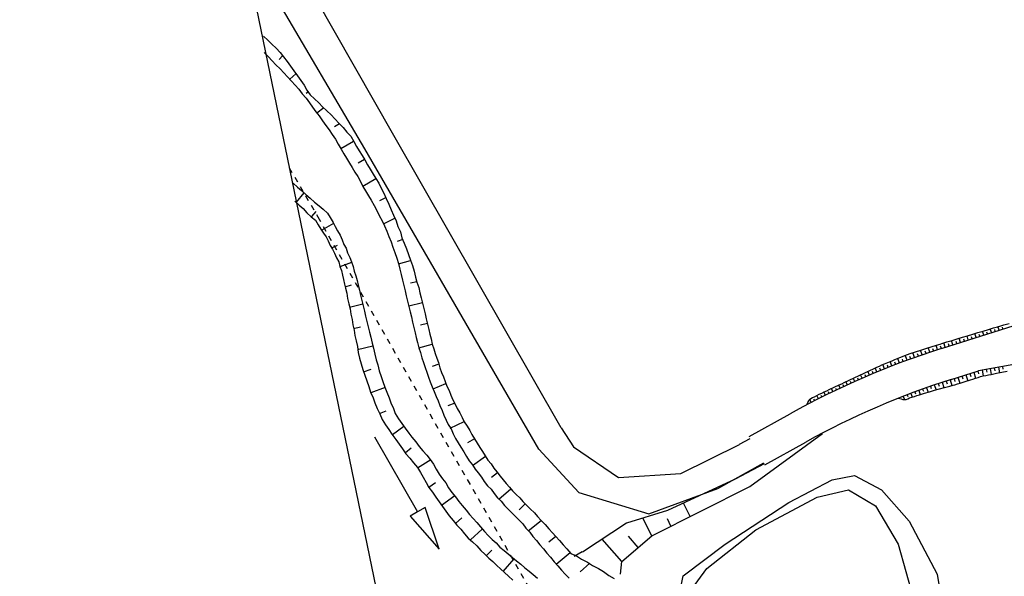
# Model space of a CAD drawing. Extents: x 447045 to 447634, y 442020 to 443192.
# Tile 4 of 82: x 447251 to 447342, y 442148 to 442200. Entities that reach past the tile are written whole.
import ezdxf

# ---------------------------------------------------------------- set-up
doc = ezdxf.new("R2010")
doc.units = 0
doc.header["$LTSCALE"] = 2
doc.header["$MEASUREMENT"] = 0
doc.linetypes.add('AUSGEZOGEN', pattern=[0])
doc.linetypes.add('STRICHLINIEX2', pattern=[0.5, 0.25, -0.25])
doc.layers.get('0').update_dxf_attribs({"linetype": 'AUSGEZOGEN'})
for name, color, linetype in [('DB-Bachumverlegung', 15, 'CONTINUOUS'), ('DB-Bestand', 8, 'CONTINUOUS'), ('DB-Wegböschungen', 15, 'CONTINUOUS'), ('DB-Wege', 15, 'CONTINUOUS'), ('FBRTOP', 250, 'AUSGEZOGEN'), ('Planeinteilung', 250, 'CONTINUOUS')]:
    doc.layers.add(name, color=color, linetype=linetype)

# ---------------------------------------------------------------- blocks, each defined once
blk = doc.blocks.new('1135297')
blk.add_line((0, 0), (1135, 0))

msp = doc.modelspace()

# ---------------------------------------------------------------- linework, layer by layer
at = {"layer": 'DB-Bachumverlegung', "linetype": 'Continuous'}
for p, q in [((447273.835, 442198.167), (447274.231, 442197.799)), ((447274.231, 442197.799), (447274.628, 442197.432)), ((447274.628, 442197.432), (447275.025, 442197.064)), ((447273.893, 442196.638), (447274.29, 442196.271)), ((447275.025, 442197.064), (447275.385, 442196.636)), ((447275.612, 442196.331), (447275.282, 442195.994)), ((447275.385, 442196.636), (447275.684, 442196.245)), ((447274.29, 442196.271), (447274.638, 442195.891)), ((447274.638, 442195.891), (447274.986, 442195.512)), ((447274.986, 442195.512), (447275.383, 442195.145)), ((447275.684, 442196.245), (447276.044, 442195.818)), ((447276.044, 442195.818), (447276.355, 442195.378)), ((447276.355, 442195.378), (447276.666, 442194.939)), ((447275.383, 442195.145), (447275.731, 442194.765)), ((447275.731, 442194.765), (447276.079, 442194.386)), ((447276.283, 442194.178), (447276.834, 442194.67)), ((447276.666, 442194.939), (447276.978, 442194.499)), ((447276.978, 442194.499), (447277.289, 442194.06)), ((447276.079, 442194.386), (447276.427, 442194.007)), ((447276.427, 442194.007), (447276.775, 442193.628)), ((447276.775, 442193.628), (447277.124, 442193.249)), ((447277.289, 442194.06), (447277.6, 442193.62)), ((447277.6, 442193.62), (447277.863, 442193.169)), ((447277.124, 442193.249), (447277.435, 442192.809)), ((447277.435, 442192.809), (447277.783, 442192.43)), ((447278.007, 442192.998), (447277.787, 442192.842)), ((447277.863, 442193.169), (447278.174, 442192.729)), ((447278.174, 442192.729), (447278.571, 442192.362)), ((447277.783, 442192.43), (447278.094, 442191.99)), ((447278.094, 442191.99), (447278.394, 442191.599)), ((447278.571, 442192.362), (447278.967, 442191.994)), ((447278.967, 442191.994), (447279.315, 442191.615)), ((447278.394, 442191.599), (447278.705, 442191.16)), ((447278.705, 442191.16), (447279.004, 442190.769)), ((447278.777, 442191.074), (447279.436, 442191.541)), ((447279.315, 442191.615), (447279.712, 442191.248)), ((447279.712, 442191.248), (447280.109, 442190.88)), ((447280.109, 442190.88), (447280.457, 442190.501)), ((447279.004, 442190.769), (447279.315, 442190.33)), ((447279.315, 442190.33), (447279.627, 442189.89)), ((447280.877, 442190.036), (447280.426, 442189.773)), ((447280.457, 442190.501), (447280.865, 442190.085)), ((447280.865, 442190.085), (447281.214, 442189.705)), ((447279.627, 442189.89), (447279.926, 442189.499)), ((447279.926, 442189.499), (447280.189, 442189.048)), ((447280.189, 442189.048), (447280.5, 442188.608)), ((447281.214, 442189.705), (447281.573, 442189.278)), ((447281.573, 442189.278), (447281.922, 442188.898)), ((447280.5, 442188.608), (447280.763, 442188.157)), ((447280.763, 442188.157), (447281.025, 442187.706)), ((447281.013, 442187.755), (447282.184, 442188.447)), ((447281.922, 442188.898), (447282.196, 442188.399)), ((447282.196, 442188.399), (447282.458, 442187.947)), ((447281.025, 442187.706), (447281.288, 442187.255)), ((447281.288, 442187.255), (447281.539, 442186.852)), ((447282.458, 442187.947), (447282.709, 442187.545)), ((447282.709, 442187.545), (447282.972, 442187.094)), ((447281.539, 442186.852), (447281.801, 442186.401)), ((447281.801, 442186.401), (447282.052, 442185.999)), ((447283.211, 442186.74), (447282.626, 442186.393)), ((447282.972, 442187.094), (447283.223, 442186.691)), ((447283.223, 442186.691), (447283.485, 442186.24)), ((447282.052, 442185.999), (447282.315, 442185.548)), ((447282.315, 442185.548), (447282.565, 442185.145)), ((447283.485, 442186.24), (447283.736, 442185.837)), ((447283.736, 442185.837), (447283.999, 442185.386)), ((447283.999, 442185.386), (447284.25, 442184.984)), ((447276.593, 442184.534), (447276.99, 442184.166)), ((447282.565, 442185.145), (447282.828, 442184.694)), ((447282.828, 442184.694), (447283.042, 442184.231)), ((447283.03, 442184.28), (447284.25, 442184.984)), ((447284.25, 442184.984), (447284.512, 442184.532)), ((447284.512, 442184.532), (447284.726, 442184.07)), ((447277.579, 442183.639), (447276.856, 442182.797)), ((447276.99, 442184.166), (447277.375, 442183.848)), ((447277.375, 442183.848), (447277.772, 442183.48)), ((447283.042, 442184.231), (447283.293, 442183.828)), ((447283.293, 442183.828), (447283.555, 442183.377)), ((447284.726, 442184.07), (447284.989, 442183.618)), ((447284.989, 442183.618), (447285.214, 442183.107)), ((447276.735, 442182.871), (447277.132, 442182.504)), ((447277.772, 442183.48), (447278.157, 442183.161)), ((447278.157, 442183.161), (447278.554, 442182.794)), ((447278.554, 442182.794), (447278.999, 442182.438)), ((447283.555, 442183.377), (447283.806, 442182.975)), ((447283.806, 442182.975), (447284.081, 442182.475)), ((447285.191, 442183.204), (447284.594, 442182.907)), ((447285.214, 442183.107), (447285.44, 442182.596)), ((447277.132, 442182.504), (447277.517, 442182.185)), ((447277.517, 442182.185), (447277.865, 442181.806)), ((447277.865, 442181.806), (447278.262, 442181.438)), ((447278.311, 442181.45), (447278.715, 442181.907)), ((447278.999, 442182.438), (447279.384, 442182.119)), ((447279.384, 442182.119), (447279.781, 442181.751)), ((447279.781, 442181.751), (447280.032, 442181.349)), ((447284.081, 442182.475), (447284.343, 442182.024)), ((447284.343, 442182.024), (447284.557, 442181.561)), ((447285.44, 442182.596), (447285.666, 442182.084)), ((447285.666, 442182.084), (447285.891, 442181.573)), ((447278.262, 442181.438), (447278.647, 442181.119)), ((447278.647, 442181.119), (447278.91, 442180.668)), ((447280.318, 442180.8), (447279.232, 442180.18)), ((447280.032, 442181.349), (447280.294, 442180.897)), ((447280.294, 442180.897), (447280.485, 442180.532)), ((447284.557, 442181.561), (447284.831, 442181.061)), ((447284.831, 442181.061), (447285.045, 442180.598)), ((447284.95, 442180.781), (447286.01, 442181.293)), ((447285.891, 442181.573), (447286.117, 442181.061)), ((447286.117, 442181.061), (447286.294, 442180.538)), ((447278.91, 442180.668), (447279.16, 442180.265)), ((447279.16, 442180.265), (447279.4, 442179.911)), ((447279.4, 442179.911), (447279.639, 442179.558)), ((447280.485, 442180.532), (447280.687, 442180.118)), ((447280.687, 442180.118), (447280.938, 442179.715)), ((447285.045, 442180.598), (447285.271, 442180.087)), ((447285.271, 442180.087), (447285.436, 442179.612)), ((447286.294, 442180.538), (447286.519, 442180.027)), ((447286.519, 442180.027), (447286.648, 442179.492)), ((447279.639, 442179.558), (447279.829, 442179.192)), ((447279.829, 442179.192), (447280.032, 442178.778)), ((447280.938, 442179.715), (447281.14, 442179.301)), ((447281.14, 442179.301), (447281.294, 442178.875)), ((447285.436, 442179.612), (447285.662, 442179.101)), ((447285.662, 442179.101), (447285.827, 442178.626)), ((447286.743, 442179.309), (447286.22, 442179.132)), ((447286.648, 442179.492), (447286.873, 442178.98)), ((447286.873, 442178.98), (447287.099, 442178.469)), ((447280.032, 442178.778), (447280.222, 442178.412)), ((447280.187, 442178.558), (447280.699, 442178.783)), ((447280.222, 442178.412), (447280.413, 442178.046)), ((447280.413, 442178.046), (447280.615, 442177.632)), ((447281.294, 442178.875), (447281.485, 442178.509)), ((447281.485, 442178.509), (447281.638, 442178.083)), ((447281.638, 442178.083), (447281.84, 442177.669)), ((447285.827, 442178.626), (447286.004, 442178.103)), ((447286.004, 442178.103), (447286.181, 442177.58)), ((447287.099, 442178.469), (447287.276, 442177.946)), ((447280.615, 442177.632), (447280.806, 442177.267)), ((447280.806, 442177.267), (447280.911, 442176.829)), ((447282.006, 442177.195), (447280.923, 442176.78)), ((447281.84, 442177.669), (447281.994, 442177.243)), ((447281.994, 442177.243), (447282.148, 442176.817)), ((447286.181, 442177.58), (447286.347, 442177.105)), ((447286.358, 442177.057), (447287.465, 442177.374)), ((447287.276, 442177.946), (447287.453, 442177.423)), ((447287.453, 442177.423), (447287.63, 442176.899)), ((447280.911, 442176.829), (447281.053, 442176.452)), ((447281.053, 442176.452), (447281.158, 442176.014)), ((447282.148, 442176.817), (447282.253, 442176.38)), ((447282.253, 442176.38), (447282.406, 442175.954)), ((447286.347, 442177.105), (447286.475, 442176.571)), ((447286.475, 442176.571), (447286.592, 442176.085)), ((447287.63, 442176.899), (447287.807, 442176.376)), ((447287.807, 442176.376), (447287.935, 442175.841)), ((447281.158, 442176.014), (447281.251, 442175.625)), ((447281.251, 442175.625), (447281.356, 442175.188)), ((447282.406, 442175.954), (447282.512, 442175.516)), ((447282.512, 442175.516), (447282.617, 442175.079)), ((447286.592, 442176.085), (447286.72, 442175.55)), ((447286.72, 442175.55), (447286.837, 442175.063)), ((447288.041, 442175.404), (447287.457, 442175.264)), ((447287.935, 442175.841), (447288.052, 442175.355)), ((447288.052, 442175.355), (447288.218, 442174.881)), ((447281.356, 442175.188), (447281.45, 442174.799)), ((447281.415, 442174.945), (447281.986, 442175.133)), ((447281.45, 442174.799), (447281.555, 442174.361)), ((447282.617, 442175.079), (447282.722, 442174.641)), ((447282.722, 442174.641), (447282.838, 442174.155)), ((447286.837, 442175.063), (447286.953, 442174.577)), ((447286.953, 442174.577), (447287.07, 442174.091)), ((447288.218, 442174.881), (447288.334, 442174.395)), ((447281.555, 442174.361), (447281.623, 442173.863)), ((447281.623, 442173.863), (447281.74, 442173.377)), ((447282.838, 442174.155), (447282.955, 442173.669)), ((447282.955, 442173.669), (447283.072, 442173.183)), ((447287.07, 442174.091), (447287.187, 442173.605)), ((447287.187, 442173.605), (447287.304, 442173.119)), ((447288.334, 442174.395), (447288.451, 442173.908)), ((447288.451, 442173.908), (447288.568, 442173.422)), ((447281.74, 442173.377), (447281.856, 442172.891)), ((447283.037, 442173.329), (447281.821, 442173.037)), ((447281.856, 442172.891), (447281.924, 442172.393)), ((447283.072, 442173.183), (447283.188, 442172.697)), ((447283.188, 442172.697), (447283.305, 442172.21)), ((447287.292, 442173.167), (447288.556, 442173.471)), ((447287.304, 442173.119), (447287.42, 442172.633)), ((447287.42, 442172.633), (447287.537, 442172.146)), ((447288.568, 442173.422), (447288.684, 442172.936)), ((447288.684, 442172.936), (447288.801, 442172.45)), ((447281.924, 442172.393), (447282.041, 442171.907)), ((447282.041, 442171.907), (447282.109, 442171.409)), ((447283.305, 442172.21), (447283.422, 442171.724)), ((447283.422, 442171.724), (447283.539, 442171.238)), ((447287.537, 442172.146), (447287.654, 442171.66)), ((447288.801, 442172.45), (447288.918, 442171.964)), ((447288.918, 442171.964), (447289.035, 442171.477)), ((447282.109, 442171.409), (447282.226, 442170.923)), ((447282.191, 442171.069), (447282.823, 442171.22)), ((447282.226, 442170.923), (447282.294, 442170.425)), ((447283.539, 442171.238), (447283.655, 442170.752)), ((447283.655, 442170.752), (447283.772, 442170.266)), ((447287.654, 442171.66), (447287.77, 442171.174)), ((447287.77, 442171.174), (447287.887, 442170.688)), ((447289.023, 442171.526), (447288.391, 442171.374)), ((447289.035, 442171.477), (447289.151, 442170.991)), ((447289.151, 442170.991), (447289.256, 442170.554)), ((447282.294, 442170.425), (447282.411, 442169.939)), ((447282.411, 442169.939), (447282.539, 442169.404)), ((447283.772, 442170.266), (447283.9, 442169.731)), ((447287.887, 442170.688), (447287.992, 442170.25)), ((447287.992, 442170.25), (447288.109, 442169.764)), ((447289.256, 442170.554), (447289.361, 442170.116)), ((447289.361, 442170.116), (447289.478, 442169.63)), ((447282.539, 442169.404), (447282.619, 442168.858)), ((447283.97, 442169.439), (447282.56, 442169.101)), ((447283.9, 442169.731), (447284.017, 442169.245)), ((447284.017, 442169.245), (447284.146, 442168.71)), ((447288.109, 442169.764), (447288.226, 442169.278)), ((447288.226, 442169.278), (447289.478, 442169.63)), ((447288.226, 442169.278), (447288.379, 442168.852)), ((447289.478, 442169.63), (447289.632, 442169.204)), ((447289.632, 442169.204), (447289.737, 442168.766)), ((447282.619, 442168.858), (447282.747, 442168.323)), ((447282.747, 442168.323), (447282.876, 442167.788)), ((447284.146, 442168.71), (447284.274, 442168.175)), ((447284.274, 442168.175), (447284.439, 442167.7)), ((447288.379, 442168.852), (447288.496, 442168.366)), ((447288.496, 442168.366), (447288.65, 442167.94)), ((447289.737, 442168.766), (447289.89, 442168.341)), ((447289.89, 442168.341), (447290.044, 442167.915)), ((447282.876, 442167.788), (447283.053, 442167.265)), ((447283.053, 442167.265), (447283.23, 442166.742)), ((447283.099, 442167.07), (447283.817, 442167.294)), ((447284.439, 442167.7), (447284.568, 442167.166)), ((447284.568, 442167.166), (447284.745, 442166.643)), ((447288.65, 442167.94), (447288.815, 442167.465)), ((447288.815, 442167.465), (447288.969, 442167.039)), ((447290.079, 442167.769), (447289.459, 442167.568)), ((447290.044, 442167.915), (447290.161, 442167.428)), ((447290.161, 442167.428), (447290.314, 442167.003)), ((447283.23, 442166.742), (447283.407, 442166.218)), ((447283.407, 442166.218), (447283.584, 442165.695)), ((447284.745, 442166.643), (447284.91, 442166.168)), ((447288.969, 442167.039), (447289.134, 442166.565)), ((447289.134, 442166.565), (447289.288, 442166.139)), ((447290.314, 442167.003), (447290.517, 442166.588)), ((447290.517, 442166.588), (447290.67, 442166.162)), ((447283.584, 442165.695), (447283.761, 442165.172)), ((447285.099, 442165.596), (447283.772, 442165.124)), ((447284.91, 442166.168), (447285.087, 442165.645)), ((447285.087, 442165.645), (447285.252, 442165.17)), ((447289.288, 442166.139), (447289.453, 442165.665)), ((447289.453, 442165.665), (447289.655, 442165.25)), ((447289.548, 442165.482), (447290.717, 442165.968)), ((447290.67, 442166.162), (447290.824, 442165.737)), ((447290.824, 442165.737), (447291.026, 442165.322)), ((447291.026, 442165.322), (447291.18, 442164.896)), ((447283.761, 442165.172), (447283.986, 442164.661)), ((447283.986, 442164.661), (447284.152, 442164.186)), ((447285.252, 442165.17), (447285.478, 442164.659)), ((447285.478, 442164.659), (447285.643, 442164.184)), ((447289.655, 442165.25), (447289.821, 442164.776)), ((447289.821, 442164.776), (447290.023, 442164.362)), ((447291.18, 442164.896), (447291.382, 442164.482)), ((447291.382, 442164.482), (447291.585, 442164.068)), ((447284.152, 442164.186), (447284.377, 442163.675)), ((447284.377, 442163.675), (447284.603, 442163.163)), ((447284.591, 442163.212), (447285.2, 442163.461)), ((447285.643, 442164.184), (447285.869, 442163.673)), ((447285.869, 442163.673), (447286.034, 442163.198)), ((447290.023, 442164.362), (447290.177, 442163.936)), ((447290.177, 442163.936), (447290.39, 442163.473)), ((447290.39, 442163.473), (447290.544, 442163.047)), ((447291.561, 442164.165), (447290.904, 442163.905)), ((447291.585, 442164.068), (447291.787, 442163.654)), ((447291.787, 442163.654), (447292.038, 442163.251)), ((447284.603, 442163.163), (447284.828, 442162.652)), ((447284.828, 442162.652), (447285.151, 442162.164)), ((447286.034, 442163.198), (447286.357, 442162.71)), ((447286.357, 442162.71), (447286.668, 442162.271)), ((447290.544, 442163.047), (447290.758, 442162.584)), ((447290.758, 442162.584), (447290.96, 442162.17)), ((447292.038, 442163.251), (447292.24, 442162.837)), ((447292.24, 442162.837), (447292.442, 442162.423)), ((447285.151, 442162.164), (447285.462, 442161.724)), ((447285.462, 442161.724), (447285.725, 442161.273)), ((447286.835, 442162.002), (447285.785, 442161.236)), ((447286.668, 442162.271), (447286.979, 442161.831)), ((447286.979, 442161.831), (447287.291, 442161.392)), ((447290.96, 442162.17), (447291.211, 442161.767)), ((447291.139, 442161.853), (447292.431, 442162.471)), ((447291.211, 442161.767), (447291.425, 442161.304)), ((447292.442, 442162.423), (447292.693, 442162.02)), ((447292.693, 442162.02), (447292.944, 442161.618)), ((447284.127, 442161.033), (447288.112, 442154.096)), ((447285.725, 442161.273), (447286.097, 442160.797)), ((447286.097, 442160.797), (447286.408, 442160.357)), ((447287.291, 442161.392), (447287.59, 442161.001)), ((447287.59, 442161.001), (447287.95, 442160.573)), ((447291.425, 442161.304), (447291.627, 442160.89)), ((447291.627, 442160.89), (447291.878, 442160.488)), ((447293.386, 442160.849), (447292.752, 442160.492)), ((447292.944, 442161.618), (447293.135, 442161.252)), ((447293.135, 442161.252), (447293.386, 442160.849)), ((447293.386, 442160.849), (447293.636, 442160.447)), ((447286.408, 442160.357), (447286.719, 442159.918)), ((447286.719, 442159.918), (447287.03, 442159.478)), ((447287.007, 442159.575), (447287.52, 442160.007)), ((447287.95, 442160.573), (447288.261, 442160.134)), ((447288.261, 442160.134), (447288.609, 442159.754)), ((447291.878, 442160.488), (447292.129, 442160.085)), ((447292.129, 442160.085), (447292.392, 442159.634)), ((447293.636, 442160.447), (447293.887, 442160.044)), ((447293.887, 442160.044), (447294.127, 442159.69)), ((447287.03, 442159.478), (447287.39, 442159.05)), ((447287.39, 442159.05), (447287.75, 442158.622)), ((447289.329, 442158.899), (447288.121, 442158.146)), ((447288.609, 442159.754), (447288.969, 442159.326)), ((447288.969, 442159.326), (447289.269, 442158.936)), ((447289.269, 442158.936), (447289.58, 442158.496)), ((447292.392, 442159.634), (447292.643, 442159.231)), ((447292.643, 442159.231), (447292.894, 442158.829)), ((447293.205, 442158.389), (447294.389, 442159.239)), ((447294.127, 442159.69), (447294.377, 442159.288)), ((447294.377, 442159.288), (447294.628, 442158.885)), ((447287.75, 442158.622), (447288.109, 442158.195)), ((447288.109, 442158.195), (447288.372, 442157.743)), ((447289.58, 442158.496), (447289.842, 442158.045)), ((447289.842, 442158.045), (447290.105, 442157.594)), ((447292.894, 442158.829), (447293.193, 442158.438)), ((447293.193, 442158.438), (447293.444, 442158.035)), ((447293.444, 442158.035), (447293.732, 442157.693)), ((447294.628, 442158.885), (447294.916, 442158.543)), ((447294.916, 442158.543), (447295.167, 442158.141)), ((447295.167, 442158.141), (447295.455, 442157.798)), ((447288.372, 442157.743), (447288.635, 442157.292)), ((447288.635, 442157.292), (447288.909, 442156.792)), ((447290.105, 442157.594), (447290.416, 442157.154)), ((447290.416, 442157.154), (447290.716, 442156.763)), ((447293.732, 442157.693), (447294.031, 442157.302)), ((447294.031, 442157.302), (447294.282, 442156.9)), ((447295.527, 442157.713), (447294.965, 442157.269)), ((447295.455, 442157.798), (447295.754, 442157.407)), ((447295.754, 442157.407), (447296.042, 442157.065)), ((447288.909, 442156.792), (447289.171, 442156.341)), ((447289.16, 442156.39), (447289.782, 442156.796)), ((447289.171, 442156.341), (447289.483, 442155.902)), ((447290.716, 442156.763), (447290.978, 442156.312)), ((447290.978, 442156.312), (447291.289, 442155.873)), ((447294.282, 442156.9), (447294.582, 442156.509)), ((447294.582, 442156.509), (447294.918, 442156.178)), ((447294.918, 442156.178), (447295.218, 442155.787)), ((447295.65, 442155.274), (447296.762, 442156.209)), ((447296.042, 442157.065), (447296.33, 442156.723)), ((447296.33, 442156.723), (447296.618, 442156.381)), ((447296.618, 442156.381), (447296.906, 442156.038)), ((447289.483, 442155.902), (447289.794, 442155.462)), ((447289.794, 442155.462), (447290.105, 442155.023)), ((447291.566, 442155.579), (447290.344, 442154.669)), ((447291.289, 442155.873), (447291.637, 442155.493)), ((447291.637, 442155.493), (447291.949, 442155.054)), ((447295.218, 442155.787), (447295.517, 442155.396)), ((447295.517, 442155.396), (447295.854, 442155.066)), ((447296.906, 442156.038), (447297.242, 442155.708)), ((447297.242, 442155.708), (447297.579, 442155.377)), ((447297.579, 442155.377), (447297.867, 442155.035)), ((447288.806, 442154.494), (447288.112, 442154.096)), ((447290.104, 442150.627), (447288.806, 442154.494)), ((447290.105, 442155.023), (447290.416, 442154.583)), ((447290.416, 442154.583), (447290.727, 442154.144)), ((447291.949, 442155.054), (447292.248, 442154.663)), ((447292.248, 442154.663), (447292.608, 442154.235)), ((447295.854, 442155.066), (447296.153, 442154.675)), ((447296.153, 442154.675), (447296.49, 442154.344)), ((447296.49, 442154.344), (447296.826, 442154.014)), ((447298.071, 442154.827), (447297.532, 442154.286)), ((447297.867, 442155.035), (447298.203, 442154.704)), ((447298.203, 442154.704), (447298.54, 442154.374)), ((447298.54, 442154.374), (447298.936, 442154.006)), ((447288.112, 442154.096), (447287.418, 442153.697)), ((447287.418, 442153.697), (447290.104, 442150.627)), ((447290.727, 442154.144), (447291.039, 442153.704)), ((447291.039, 442153.704), (447291.398, 442153.276)), ((447291.614, 442153.02), (447292.213, 442153.523)), ((447292.608, 442154.235), (447292.908, 442153.844)), ((447292.908, 442153.844), (447293.256, 442153.465)), ((447293.256, 442153.465), (447293.604, 442153.086)), ((447296.826, 442154.014), (447297.163, 442153.683)), ((447297.163, 442153.683), (447297.511, 442153.304)), ((447298.936, 442154.006), (447299.224, 442153.664)), ((447299.224, 442153.664), (447299.572, 442153.285)), ((447291.398, 442153.276), (447291.758, 442152.849)), ((447291.758, 442152.849), (447292.106, 442152.469)), ((447293.604, 442153.086), (447293.952, 442152.707)), ((447293.952, 442152.707), (447294.312, 442152.279)), ((447297.511, 442153.304), (447297.847, 442152.973)), ((447297.847, 442152.973), (447298.147, 442152.583)), ((447298.147, 442152.583), (447298.495, 442152.203)), ((447298.363, 442152.326), (447299.572, 442153.285)), ((447299.572, 442153.285), (447299.92, 442152.905)), ((447299.92, 442152.905), (447300.269, 442152.526)), ((447300.269, 442152.526), (447300.617, 442152.147)), ((447292.106, 442152.469), (447292.466, 442152.042)), ((447292.466, 442152.042), (447292.814, 442151.662)), ((447292.814, 442151.662), (447293.211, 442151.295)), ((447294.107, 442152.487), (447293.007, 442151.503)), ((447294.312, 442152.279), (447294.66, 442151.9)), ((447294.66, 442151.9), (447295.008, 442151.52)), ((447298.495, 442152.203), (447298.794, 442151.812)), ((447298.794, 442151.812), (447299.143, 442151.433)), ((447300.904, 442151.805), (447300.257, 442151.289)), ((447300.617, 442152.147), (447300.904, 442151.805)), ((447300.904, 442151.805), (447301.253, 442151.425)), ((447293.211, 442151.295), (447293.608, 442150.927)), ((447293.608, 442150.927), (447293.968, 442150.499)), ((447295.008, 442151.52), (447295.393, 442151.202)), ((447295.393, 442151.202), (447295.741, 442150.822)), ((447295.741, 442150.822), (447296.126, 442150.503)), ((447299.143, 442151.433), (447299.442, 442151.042)), ((447299.442, 442151.042), (447299.79, 442150.663)), ((447301.253, 442151.425), (447301.601, 442151.046)), ((447301.601, 442151.046), (447301.949, 442150.667)), ((447293.968, 442150.499), (447294.353, 442150.18)), ((447294.353, 442150.18), (447294.701, 442149.801)), ((447294.485, 442150.058), (447294.987, 442150.538)), ((447294.701, 442149.801), (447295.086, 442149.482)), ((447296.126, 442150.503), (447296.511, 442150.185)), ((447296.511, 442150.185), (447296.896, 442149.866)), ((447296.896, 442149.866), (447297.282, 442149.547)), ((447299.79, 442150.663), (447300.09, 442150.272)), ((447300.09, 442150.272), (447300.438, 442149.893)), ((447300.438, 442149.893), (447300.749, 442149.453)), ((447300.953, 442149.245), (447302.237, 442150.325)), ((447301.949, 442150.667), (447302.309, 442150.239)), ((447302.309, 442150.239), (447302.828, 442150.004)), ((447302.828, 442150.004), (447303.31, 442149.708)), ((447295.086, 442149.482), (447295.422, 442149.152)), ((447295.422, 442149.152), (447295.819, 442148.784)), ((447297.029, 442149.743), (447296.023, 442148.576)), ((447297.282, 442149.547), (447297.667, 442149.228)), ((447297.667, 442149.228), (447298.052, 442148.909)), ((447298.052, 442148.909), (447298.437, 442148.59)), ((447300.749, 442149.453), (447301.097, 442149.074)), ((447301.097, 442149.074), (447301.445, 442148.695)), ((447304.071, 442149.325), (447303.178, 442148.545)), ((447303.31, 442149.708), (447303.841, 442149.424)), ((447303.841, 442149.424), (447304.324, 442149.129)), ((447304.324, 442149.129), (447304.855, 442148.845)), ((447295.819, 442148.784), (447296.156, 442148.454)), ((447296.156, 442148.454), (447296.541, 442148.135)), ((447296.541, 442148.135), (447296.937, 442147.767)), ((447298.437, 442148.59), (447298.822, 442148.271)), ((447298.822, 442148.271), (447299.207, 442147.952)), ((447301.445, 442148.695), (447301.793, 442148.316)), ((447301.793, 442148.316), (447302.142, 442147.937)), ((447304.855, 442148.845), (447305.337, 442148.549)), ((447305.337, 442148.549), (447305.831, 442148.205)), ((447305.831, 442148.205), (447306.313, 442147.91))]:
    msp.add_line(p, q, dxfattribs=at)
at = {"layer": 'DB-Bestand', "linetype": 'Continuous'}
for p, q in [((447285.901, 442188.972), (447271.214, 442214.808)), ((447283.221, 442187.712), (447271.877, 442207.051)), ((447301.406, 442161.859), (447285.901, 442188.972)), ((447299.329, 442159.897), (447283.221, 442187.712)), ((447301.406, 442161.859), (447302.564, 442160.105)), ((447317.939, 442160.36), (447318.92, 442160.894)), ((447318.89, 442156.444), (447325.608, 442161.333)), ((447299.329, 442159.897), (447303.038, 442155.888)), ((447302.564, 442160.105), (447306.732, 442157.264)), ((447312.505, 442157.639), (447317.943, 442160.339)), ((447315.919, 442156.239), (447320.175, 442158.634)), ((447320.226, 442158.544), (447317.525, 442157.111)), ((447306.732, 442157.264), (447312.505, 442157.639)), ((447317.525, 442157.111), (447311.27, 442154.227)), ((447326.498, 442157.045), (447328.577, 442157.452)), ((447328.577, 442157.452), (447331.09, 442156.138)), ((447309.542, 442153.913), (447315.919, 442156.239)), ((447309.797, 442151.868), (447318.89, 442156.444)), ((447322.495, 442154.947), (447326.498, 442157.045)), ((447303.038, 442155.888), (447309.542, 442153.913)), ((447319.455, 442152.425), (447325.13, 442155.453)), ((447325.13, 442155.453), (447328.039, 442156.143)), ((447328.039, 442156.143), (447330.526, 442154.631)), ((447331.09, 442156.138), (447333.629, 442153.23)), ((447313.37, 442153.666), (447312.745, 442154.907)), ((447316.607, 442151.099), (447322.495, 442154.947)), ((447330.526, 442154.631), (447332.609, 442151.079)), ((447311.27, 442154.227), (447307.476, 442153.036)), ((447309.797, 442151.868), (447308.973, 442153.505)), ((447311.584, 442152.767), (447311.245, 442153.44)), ((447307.476, 442153.036), (447303.386, 442150.363)), ((447333.629, 442153.23), (447336.226, 442148.301)), ((447307.021, 442149.476), (447309.797, 442151.868)), ((447308.536, 442150.781), (447307.637, 442151.825)), ((447314.896, 442148.843), (447319.455, 442152.425)), ((447307.021, 442149.476), (447305.223, 442151.563)), ((447312.721, 442148.158), (447316.607, 442151.099)), ((447332.609, 442151.079), (447334.126, 442145.773)), ((447303.364, 442150.398), (447302.603, 442149.945)), ((447306.918, 442148.319), (447307.021, 442149.476)), ((447312.156, 442145.418), (447312.721, 442148.158)), ((447312.999, 442146.225), (447314.896, 442148.843)), ((447336.226, 442148.301), (447336.76, 442145.035))]:
    msp.add_line(p, q, dxfattribs=at)
at = {"layer": 'DB-Bestand', "linetype": 'STRICHLINIEX2'}
for p, q in [((447276.226, 442185.95), (447278.881, 442181.411)), ((447278.881, 442181.411), (447314.524, 442118.729))]:
    msp.add_line(p, q, dxfattribs=at)
at = {"layer": 'DB-Wegböschungen', "linetype": 'Continuous'}
for p, q in [((447340.017, 442170.691), (447340.496, 442170.835)), ((447340.546, 442170.465), (447340.434, 442170.816)), ((447340.496, 442170.835), (447340.975, 442170.979)), ((447340.903, 442170.578), (447340.848, 442170.751)), ((447340.975, 442170.979), (447341.454, 442171.123)), ((447341.26, 442170.691), (447341.151, 442171.032)), ((447341.454, 442171.123), (447341.932, 442171.267)), ((447341.617, 442170.804), (447341.563, 442170.972)), ((447341.973, 442170.918), (447341.868, 442171.247)), ((447341.932, 442171.267), (447342.411, 442171.411)), ((447342.33, 442171.031), (447342.278, 442171.193)), ((447342.411, 442171.411), (447342.89, 442171.555)), ((447337.144, 442169.827), (447337.623, 442169.971)), ((447337.692, 442169.559), (447337.566, 442169.954)), ((447337.623, 442169.971), (447338.101, 442170.115)), ((447338.049, 442169.672), (447337.987, 442169.867)), ((447338.101, 442170.115), (447338.58, 442170.259)), ((447338.406, 442169.785), (447338.283, 442170.169)), ((447338.58, 442170.259), (447339.059, 442170.403)), ((447338.763, 442169.898), (447338.702, 442170.088)), ((447339.119, 442170.012), (447339, 442170.385)), ((447339.059, 442170.403), (447339.538, 442170.547)), ((447339.476, 442170.125), (447339.417, 442170.309)), ((447339.538, 442170.547), (447340.017, 442170.691)), ((447339.833, 442170.238), (447339.717, 442170.601)), ((447340.19, 442170.351), (447340.132, 442170.53)), ((447334.219, 442168.922), (447334.708, 442169.08)), ((447334.851, 442168.633), (447334.697, 442169.077)), ((447334.708, 442169.08), (447335.197, 442169.235)), ((447335.204, 442168.753), (447335.129, 442168.972)), ((447335.197, 442169.235), (447335.687, 442169.388)), ((447335.558, 442168.872), (447335.413, 442169.303)), ((447335.687, 442169.388), (447336.178, 442169.537)), ((447335.912, 442168.99), (447335.842, 442169.202)), ((447336.267, 442169.105), (447336.131, 442169.523)), ((447336.178, 442169.537), (447336.501, 442169.633)), ((447336.501, 442169.633), (447336.665, 442169.683)), ((447336.622, 442169.219), (447336.556, 442169.425)), ((447336.665, 442169.683), (447337.144, 442169.827)), ((447336.979, 442169.332), (447336.849, 442169.738)), ((447337.336, 442169.445), (447337.272, 442169.646)), ((447331.83, 442167.987), (447332.066, 442168.088)), ((447332.066, 442168.088), (447332.302, 442168.19)), ((447332.302, 442168.19), (447332.775, 442168.39)), ((447332.745, 442167.872), (447332.58, 442168.308)), ((447332.775, 442168.39), (447333.011, 442168.49)), ((447333.094, 442168.003), (447333.01, 442168.229)), ((447333.011, 442168.49), (447333.249, 442168.587)), ((447333.249, 442168.587), (447333.489, 442168.676)), ((447333.444, 442168.132), (447333.274, 442168.596)), ((447333.489, 442168.676), (447333.732, 442168.76)), ((447333.795, 442168.26), (447333.711, 442168.492)), ((447333.732, 442168.76), (447334.219, 442168.922)), ((447334.146, 442168.386), (447333.983, 442168.844)), ((447334.498, 442168.51), (447334.419, 442168.735)), ((447329.484, 442166.953), (447329.949, 442167.169)), ((447329.973, 442166.763), (447329.825, 442167.112)), ((447329.949, 442167.169), (447330.415, 442167.384)), ((447330.415, 442167.384), (447330.648, 442167.491)), ((447330.663, 442167.05), (447330.506, 442167.426)), ((447330.648, 442167.491), (447330.882, 442167.595)), ((447330.882, 442167.595), (447331.118, 442167.695)), ((447331.008, 442167.192), (447330.929, 442167.386)), ((447331.118, 442167.695), (447331.356, 442167.792)), ((447331.355, 442167.331), (447331.195, 442167.726)), ((447331.356, 442167.792), (447331.83, 442167.987)), ((447331.701, 442167.469), (447331.622, 442167.668)), ((447332.048, 442167.605), (447331.89, 442168.013)), ((447332.396, 442167.739), (447332.315, 442167.95)), ((447340.003, 442167.145), (447340.074, 442166.869)), ((447340.391, 442167.221), (447340.501, 442166.681)), ((447340.777, 442167.288), (447340.823, 442167.018)), ((447341.153, 442167.356), (447341.245, 442166.826)), ((447341.529, 442167.422), (447341.576, 442167.162)), ((447341.906, 442167.489), (447341.998, 442166.977)), ((447342.23, 442167.024), (447342.723, 442167.124)), ((447342.282, 442167.555), (447342.328, 442167.304)), ((447327.633, 442166.073), (447328.094, 442166.295)), ((447328.094, 442166.295), (447328.557, 442166.515)), ((447328.603, 442166.167), (447328.467, 442166.472)), ((447328.557, 442166.515), (447329.02, 442166.735)), ((447328.945, 442166.319), (447328.875, 442166.476)), ((447329.02, 442166.735), (447329.484, 442166.953)), ((447329.287, 442166.468), (447329.145, 442166.794)), ((447329.629, 442166.617), (447329.557, 442166.785)), ((447330.317, 442166.907), (447330.242, 442167.088)), ((447337.066, 442166.211), (447337.15, 442165.955)), ((447337.432, 442166.328), (447337.604, 442165.791)), ((447337.797, 442166.444), (447337.885, 442166.169)), ((447338.162, 442166.56), (447338.339, 442166.008)), ((447338.527, 442166.676), (447338.616, 442166.4)), ((447338.831, 442166.162), (447339.309, 442166.312)), ((447338.893, 442166.793), (447339.069, 442166.237)), ((447339.258, 442166.907), (447339.347, 442166.629)), ((447339.309, 442166.312), (447339.547, 442166.387)), ((447339.547, 442166.387), (447339.784, 442166.466)), ((447339.625, 442167.025), (447339.797, 442166.47)), ((447339.784, 442166.466), (447340.02, 442166.551)), ((447340.02, 442166.551), (447340.258, 442166.626)), ((447340.258, 442166.626), (447340.503, 442166.681)), ((447340.503, 442166.681), (447340.751, 442166.726)), ((447340.751, 442166.726), (447340.998, 442166.774)), ((447340.998, 442166.774), (447341.244, 442166.825)), ((447341.244, 442166.825), (447341.737, 442166.925)), ((447341.737, 442166.925), (447342.23, 442167.024)), ((447325.779, 442165.201), (447326.011, 442165.309)), ((447326.011, 442165.309), (447326.243, 442165.417)), ((447326.243, 442165.417), (447326.708, 442165.632)), ((447326.57, 442165.224), (447326.435, 442165.506)), ((447326.708, 442165.632), (447327.172, 442165.848)), ((447326.907, 442165.385), (447326.841, 442165.524)), ((447327.245, 442165.545), (447327.115, 442165.821)), ((447327.172, 442165.848), (447327.403, 442165.96)), ((447327.403, 442165.96), (447327.633, 442166.073)), ((447327.584, 442165.703), (447327.518, 442165.844)), ((447327.923, 442165.86), (447327.79, 442166.149)), ((447328.263, 442166.014), (447328.195, 442166.163)), ((447334.524, 442165.333), (447334.663, 442164.955)), ((447334.885, 442165.464), (447334.957, 442165.265)), ((447335.246, 442165.593), (447335.395, 442165.176)), ((447335.524, 442165.215), (447335.992, 442165.352)), ((447335.61, 442165.72), (447335.685, 442165.502)), ((447335.973, 442165.846), (447336.128, 442165.391)), ((447335.992, 442165.352), (447336.46, 442165.486)), ((447336.337, 442165.969), (447336.416, 442165.733)), ((447336.46, 442165.486), (447336.93, 442165.617)), ((447336.701, 442166.091), (447336.864, 442165.599)), ((447336.93, 442165.617), (447337.401, 442165.741)), ((447337.401, 442165.741), (447337.712, 442165.818)), ((447337.712, 442165.818), (447337.877, 442165.864)), ((447337.877, 442165.864), (447338.116, 442165.937)), ((447338.116, 442165.937), (447338.354, 442166.013)), ((447338.354, 442166.013), (447338.831, 442166.162)), ((447324.335, 442164.364), (447324.421, 442164.483)), ((447324.421, 442164.483), (447324.55, 442164.589)), ((447324.566, 442164.222), (447324.428, 442164.49)), ((447324.55, 442164.589), (447324.703, 442164.67)), ((447324.703, 442164.67), (447324.862, 442164.744)), ((447324.898, 442164.393), (447324.822, 442164.542)), ((447324.862, 442164.744), (447325.091, 442164.863)), ((447325.231, 442164.563), (447325.081, 442164.857)), ((447325.091, 442164.863), (447325.315, 442164.984)), ((447325.315, 442164.984), (447325.545, 442165.095)), ((447325.565, 442164.73), (447325.489, 442164.882)), ((447325.545, 442165.095), (447325.779, 442165.201)), ((447325.899, 442164.897), (447325.754, 442165.19)), ((447326.234, 442165.061), (447326.164, 442165.204)), ((447332.622, 442164.607), (447332.764, 442164.591)), ((447332.764, 442164.591), (447332.908, 442164.549)), ((447332.908, 442164.549), (447333.052, 442164.505)), ((447333.052, 442164.505), (447333.195, 442164.485)), ((447333.088, 442164.79), (447333.205, 442164.486)), ((447333.195, 442164.485), (447333.352, 442164.51)), ((447333.352, 442164.51), (447333.506, 442164.569)), ((447333.445, 442164.928), (447333.508, 442164.764)), ((447333.506, 442164.569), (447333.659, 442164.637)), ((447333.659, 442164.637), (447333.891, 442164.719)), ((447333.804, 442165.065), (447333.931, 442164.731)), ((447333.891, 442164.719), (447334.124, 442164.787)), ((447334.124, 442164.787), (447334.357, 442164.858)), ((447334.163, 442165.2), (447334.231, 442165.02)), ((447334.357, 442164.858), (447334.59, 442164.932)), ((447334.59, 442164.932), (447335.057, 442165.075)), ((447335.057, 442165.075), (447335.524, 442165.215)), ((447324.193, 442164.097), (447324.265, 442164.23)), ((447324.265, 442164.23), (447324.335, 442164.364)), ((447330.361, 442163.664), (447330.361, 442163.664)), ((447331.262, 442164.051), (447331.262, 442164.051)), ((447331.262, 442164.051), (447331.262, 442164.051)), ((447331.263, 442164.051), (447331.263, 442164.051)), ((447331.264, 442164.052), (447331.264, 442164.052)), ((447331.264, 442164.051), (447331.264, 442164.051)), ((447331.265, 442164.052), (447331.265, 442164.052)), ((447331.265, 442164.052), (447331.265, 442164.052)), ((447331.267, 442164.052), (447331.266, 442164.053)), ((447331.266, 442164.052), (447331.266, 442164.052)), ((447331.267, 442164.053), (447331.267, 442164.053)), ((447331.268, 442164.053), (447331.268, 442164.053)), ((447331.268, 442164.053), (447331.268, 442164.053)), ((447331.269, 442164.053), (447331.269, 442164.054)), ((447331.269, 442164.054), (447331.269, 442164.054)), ((447331.27, 442164.054), (447331.27, 442164.054)), ((447331.271, 442164.054), (447331.271, 442164.055)), ((447331.271, 442164.054), (447331.271, 442164.054)), ((447331.272, 442164.055), (447331.272, 442164.055)), ((447331.272, 442164.055), (447331.272, 442164.055)), ((447331.273, 442164.055), (447331.273, 442164.055)), ((447331.274, 442164.055), (447331.274, 442164.056)), ((447331.274, 442164.056), (447331.274, 442164.056)), ((447331.275, 442164.056), (447331.275, 442164.056)), ((447331.275, 442164.056), (447331.275, 442164.056)), ((447331.276, 442164.056), (447331.276, 442164.057)), ((447331.277, 442164.057), (447331.277, 442164.057)), ((447331.277, 442164.057), (447331.277, 442164.057)), ((447331.278, 442164.057), (447331.278, 442164.058)), ((447331.278, 442164.057), (447331.278, 442164.057)), ((447331.279, 442164.058), (447331.279, 442164.058)), ((447331.28, 442164.058), (447331.279, 442164.058)), ((447331.28, 442164.058), (447331.28, 442164.058)), ((447331.281, 442164.058), (447331.281, 442164.059)), ((447331.281, 442164.059), (447331.281, 442164.059)), ((447331.282, 442164.059), (447331.282, 442164.059)), ((447329.465, 442163.266), (447329.465, 442163.266))]:
    msp.add_line(p, q, dxfattribs=at)
at = {"layer": 'DB-Wege', "linetype": 'Continuous'}
for p, q in [((447336.632, 442169.222), (447350.588, 442173.652)), ((447351.98, 442169.268), (447340.058, 442167.162)), ((447337.54, 442166.363), (447340.058, 442167.162)), ((447318.823, 442161.068), (447322.624, 442163.18)), ((447320.28, 442158.446), (447324.081, 442160.557))]:
    msp.add_line(p, q, dxfattribs=at)
for major_axis, start_param, end_param in [((-19.236, 74.042), 0.053187, 0.252934), ((-18.488, 71.137), 0.053101, 0.252847)]:
    msp.add_ellipse((447359.777, 442096.307), major_axis=major_axis, ratio=1, start_param=start_param, end_param=end_param, dxfattribs=at)
at = {"layer": 'FBRTOP', "color": 0}
msp.add_lwpolyline([(447358.947, 442729.413, 0.000005), (447365.209, 442692.439, -0.000003), (447371.47, 442655.466, -0.000003), (447379.818, 442606.167, 0.000003), (447388.166, 442556.869), (447409.037, 442433.624), (447425.734, 442335.028, -0.000003), (447426.43, 442330.92, -0.000001), (447429.908, 442310.379)], format="xyb", dxfattribs=at)
at = {"layer": 'FBRTOP', "color": 0, "const_width": 0.5}
for points in [[(447355.989, 442728.912, 0.000005), (447362.251, 442691.939, -0.000003), (447368.512, 442654.965, -0.000003), (447376.86, 442605.667, 0.000003), (447385.208, 442556.368), (447406.079, 442433.124), (447422.776, 442334.528, -0.000003), (447423.472, 442330.419, -0.000001), (447426.95, 442309.878)], [(447328.383, 442724.238, 0.000005), (447334.644, 442687.263, -0.000003), (447340.906, 442650.289, -0.000003), (447349.254, 442600.991, 0.000003), (447357.602, 442551.694), (447378.473, 442428.448), (447395.17, 442329.852, -0.000003), (447395.865, 442325.744, -0.000001), (447399.344, 442305.204)]]:
    msp.add_lwpolyline(points, format="xyb", dxfattribs=at)

# ---------------------------------------------------------------- block references
at = {"layer": 'Planeinteilung', "linetype": 'Continuous', "rotation": 281.6467705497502}
msp.add_blockref('1135297', (447081.312, 443131.582), dxfattribs=at)

doc.saveas('drawing.dxf')
